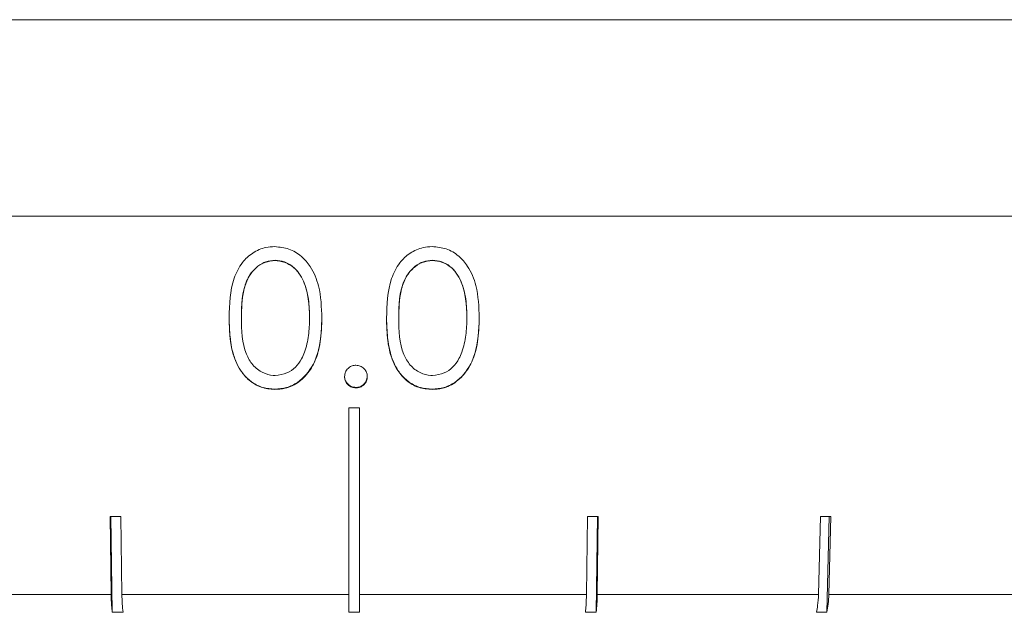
# Model space of a CAD drawing. Header units: inches. Extents: x -4.1 to 23, y -7 to 14.8.
# Tile 59 of 139: x 5.1 to 6, y 1.8 to 2.3. Entities that reach past the tile are written whole.
import ezdxf

# ---------------------------------------------------------------- set-up
doc = ezdxf.new("R2010")
doc.units = ezdxf.units.IN
doc.header["$MEASUREMENT"] = 0

msp = doc.modelspace()

# ---------------------------------------------------------------- linework, layer by layer
at = {"color": 7, "linetype": 'Continuous', "lineweight": 15}
for p, q in [((3.98008, 2.32238), (5.44808, 2.32238)), ((5.24404, 2.32238), (5.1415, 2.32238)), ((5.39711, 2.32238), (5.29325, 2.32238)), ((5.55075, 2.32238), (5.44669, 2.32238)), ((5.44808, 2.32238), (6.91608, 2.32238)), ((5.70326, 2.32238), (5.60014, 2.32238)), ((5.85297, 2.32238), (5.75193, 2.32238)), ((5.99825, 2.32238), (5.90039, 2.32238)), ((6.1375, 2.32238), (6.0439, 2.32238)), ((6.91608, 2.14238), (3.98008, 2.14238)), ((5.37566, 2.10192), (5.37566, 2.10165)), ((5.51989, 2.10192), (5.51989, 2.10165)), ((5.34471, 2.04924), (5.34471, 2.04913)), ((5.40721, 2.04924), (5.40721, 2.04886)), ((5.48894, 2.04924), (5.48894, 2.04886)), ((5.55144, 2.04924), (5.55144, 2.04913)), ((5.44968, 1.98538), (5.44968, 1.98495)), ((5.37528, 1.98379), (5.37528, 1.98351)), ((5.51951, 1.98379), (5.51951, 1.98351)), ((5.44308, 1.96662), (5.44308, 1.79568)), ((5.45308, 1.79568), (5.45308, 1.96662)), ((5.22433, 1.867), (5.22531, 1.79568)), ((5.22512, 1.867), (5.22632, 1.77931)), ((5.23518, 1.79568), (5.23421, 1.867)), ((5.66194, 1.867), (5.66097, 1.79568)), ((5.66984, 1.77931), (5.67104, 1.867)), ((5.67084, 1.79568), (5.67182, 1.867)), ((5.87554, 1.867), (5.87362, 1.79568)), ((5.88114, 1.77931), (5.88351, 1.867)), ((5.88313, 1.79568), (5.88506, 1.867)), ((5.02254, 1.79568), (5.22531, 1.79568)), ((5.23518, 1.79568), (5.44308, 1.79568)), ((5.45308, 1.79568), (5.66097, 1.79568)), ((5.67084, 1.79568), (5.87362, 1.79568)), ((5.88313, 1.79568), (6.07579, 1.79568)), ((5.23619, 1.77931), (5.22632, 1.77931)), ((5.45308, 1.77931), (5.44308, 1.77931)), ((5.66984, 1.77931), (5.65996, 1.77931)), ((5.88114, 1.77931), (5.87163, 1.77931))]:
    msp.add_line(p, q, dxfattribs=at)
for centre, major_axis, ratio, start_param, end_param in [((5.44808, 2.0907), (1.41825, 0), 0.087491, 4.708863, 4.715914), ((5.44976, 1.99032), (1.40946, 0.01944), 0.086398, 4.550566, 4.557661), ((5.44639, 1.99032), (1.40946, -0.01944), 0.086398, 4.867117, 4.874212), ((5.44474, 1.99032), (1.40946, -0.03837), 0.083147, 5.025273, 5.032368)]:
    msp.add_ellipse(centre, major_axis=major_axis, ratio=ratio, start_param=start_param, end_param=end_param, dxfattribs=at)
for points, knots in [([(5.33349, 2.04916), (5.33382, 2.06156), (5.33428, 2.07945), (5.34435, 2.09944), (5.35472, 2.10917), (5.36545, 2.11388), (5.37254, 2.11427), (5.37528, 2.11442)], [0, 0, 0, 0, 0.421431, 0.60776, 0.756655, 0.90569, 1, 1, 1, 1]), ([(5.37528, 2.11442), (5.37969, 2.11398), (5.38852, 2.1131), (5.39992, 2.10612), (5.40966, 2.09458), (5.41757, 2.07519), (5.4181, 2.05876), (5.41843, 2.04878)], [0, 0, 0, 0, 0.149589, 0.299859, 0.440797, 0.660657, 1, 1, 1, 1]), ([(5.47772, 2.04878), (5.47805, 2.06119), (5.47851, 2.07907), (5.48858, 2.09916), (5.49894, 2.10897), (5.50966, 2.11379), (5.51676, 2.11424), (5.51951, 2.11442)], [0, 0, 0, 0, 0.421594, 0.607967, 0.756534, 0.905242, 1, 1, 1, 1]), ([(5.51951, 2.11442), (5.52393, 2.11401), (5.53277, 2.11321), (5.54416, 2.10632), (5.55391, 2.09485), (5.5618, 2.07554), (5.56233, 2.05911), (5.56266, 2.04916)], [0, 0, 0, 0, 0.149741, 0.300153, 0.441371, 0.661371, 1, 1, 1, 1]), ([(5.37566, 2.10192), (5.3728, 2.10164), (5.36707, 2.10106), (5.35694, 2.09533), (5.34498, 2.07831), (5.34482, 2.06088), (5.34471, 2.04924)], [0, 0, 0, 0, 0.12542, 0.250933, 0.499739, 1, 1, 1, 1]), ([(5.37566, 2.10165), (5.37244, 2.10129), (5.36598, 2.10058), (5.35764, 2.09519), (5.35052, 2.08645), (5.34505, 2.07073), (5.34484, 2.05755), (5.34471, 2.04913)], [0, 0, 0, 0, 0.1406696, 0.2819926, 0.4233552, 0.6315451, 1, 1, 1, 1]), ([(5.40721, 2.04924), (5.40674, 2.0608), (5.40604, 2.07811), (5.39438, 2.09527), (5.38424, 2.10102), (5.37852, 2.10162), (5.37566, 2.10192)], [0, 0, 0, 0, 0.500074, 0.749056, 0.874601, 1, 1, 1, 1]), ([(5.40721, 2.04886), (5.40705, 2.05461), (5.40672, 2.06615), (5.40294, 2.08105), (5.39628, 2.09253), (5.38774, 2.09925), (5.38024, 2.10141), (5.37632, 2.10162), (5.37566, 2.10165)], [0, 0, 0, 0, 0.252945, 0.50746, 0.666688, 0.827456, 0.971159, 1, 1, 1, 1]), ([(5.51989, 2.10192), (5.51703, 2.10164), (5.5113, 2.10106), (5.50117, 2.09533), (5.48921, 2.07831), (5.48905, 2.06088), (5.48894, 2.04924)], [0, 0, 0, 0, 0.12542, 0.250933, 0.499739, 1, 1, 1, 1]), ([(5.51989, 2.10165), (5.51667, 2.10126), (5.51022, 2.1005), (5.50188, 2.09504), (5.49476, 2.08625), (5.48928, 2.07047), (5.48907, 2.05729), (5.48894, 2.04886)], [0, 0, 0, 0, 0.140535, 0.281728, 0.422875, 0.631026, 1, 1, 1, 1]), ([(5.55144, 2.04924), (5.55097, 2.0608), (5.55027, 2.07811), (5.53861, 2.09527), (5.52847, 2.10102), (5.52275, 2.10162), (5.51989, 2.10192)], [0, 0, 0, 0, 0.500074, 0.749056, 0.874601, 1, 1, 1, 1]), ([(5.55144, 2.04913), (5.55128, 2.05489), (5.55095, 2.06643), (5.54717, 2.08129), (5.54051, 2.09272), (5.53196, 2.09936), (5.52446, 2.10145), (5.52054, 2.10162), (5.51989, 2.10165)], [0, 0, 0, 0, 0.252877, 0.507326, 0.666726, 0.827662, 0.971571, 1, 1, 1, 1]), ([(5.37528, 1.98379), (5.37163, 1.98408), (5.36434, 1.98465), (5.35436, 1.98962), (5.34627, 1.99709), (5.33862, 2.00957), (5.334, 2.02743), (5.33366, 2.04193), (5.33349, 2.04919)], [0, 0, 0, 0, 0.124917, 0.249819, 0.374729, 0.499838, 0.749496, 1, 1, 1, 1]), ([(5.37528, 1.98351), (5.37104, 1.98393), (5.36253, 1.98476), (5.35145, 1.99144), (5.34204, 2.00254), (5.33419, 2.02205), (5.33376, 2.03867), (5.33349, 2.04916)], [0, 0, 0, 0, 0.145301, 0.291372, 0.430549, 0.640676, 1, 1, 1, 1]), ([(5.34471, 2.04913), (5.34488, 2.03767), (5.34511, 2.02232), (5.35469, 2.00558), (5.36358, 1.99863), (5.37122, 1.9965), (5.37509, 1.99631), (5.37566, 1.99628)], [0, 0, 0, 0, 0.492988, 0.660497, 0.829474, 0.975104, 1, 1, 1, 1]), ([(5.41843, 2.04919), (5.41822, 2.04187), (5.41781, 2.02726), (5.41178, 2.00586), (5.39971, 1.9912), (5.38631, 1.98468), (5.37896, 1.98408), (5.37528, 1.98379)], [0, 0, 0, 0, 0.250978, 0.501091, 0.749638, 0.874821, 1, 1, 1, 1]), ([(5.41843, 2.04878), (5.41803, 2.03753), (5.41745, 2.02114), (5.40857, 2.0014), (5.3984, 1.99015), (5.38634, 1.98424), (5.37846, 1.98372), (5.37528, 1.98351)], [0, 0, 0, 0, 0.38125, 0.555518, 0.731165, 0.891605, 1, 1, 1, 1]), ([(5.40248, 2.01756), (5.40329, 2.02009), (5.40492, 2.02515), (5.40679, 2.03561), (5.40704, 2.04356), (5.40721, 2.04886)], [0, 0, 0, 0, 0.250495, 0.501062, 1, 1, 1, 1]), ([(5.51951, 1.98379), (5.51587, 1.98408), (5.50857, 1.98465), (5.49859, 1.98962), (5.4905, 1.99709), (5.48285, 2.00957), (5.47823, 2.02743), (5.47789, 2.04193), (5.47772, 2.04919)], [0, 0, 0, 0, 0.124917, 0.249819, 0.374729, 0.499838, 0.749496, 1, 1, 1, 1]), ([(5.51951, 1.98351), (5.51528, 1.98388), (5.50678, 1.98464), (5.49571, 1.9912), (5.48629, 2.00221), (5.47842, 2.02165), (5.47799, 2.03828), (5.47772, 2.04878)], [0, 0, 0, 0, 0.145116, 0.291012, 0.429849, 0.640051, 1, 1, 1, 1]), ([(5.48894, 2.04886), (5.48911, 2.0374), (5.48934, 2.02205), (5.49892, 2.00539), (5.50781, 1.99852), (5.51545, 1.99646), (5.51932, 1.9963), (5.51989, 1.99628)], [0, 0, 0, 0, 0.493108, 0.660585, 0.829541, 0.974955, 1, 1, 1, 1]), ([(5.56266, 2.04919), (5.56245, 2.04187), (5.56204, 2.02726), (5.55601, 2.00586), (5.54394, 1.9912), (5.53054, 1.98468), (5.52319, 1.98408), (5.51951, 1.98379)], [0, 0, 0, 0, 0.250978, 0.501091, 0.749638, 0.874821, 1, 1, 1, 1]), ([(5.56266, 2.04916), (5.56226, 2.03791), (5.56168, 2.0215), (5.55279, 2.00166), (5.5426, 1.99032), (5.53054, 1.98433), (5.52268, 1.98374), (5.51951, 1.98351)], [0, 0, 0, 0, 0.381105, 0.555654, 0.731586, 0.892197, 1, 1, 1, 1]), ([(5.54671, 2.0178), (5.54752, 2.02033), (5.54915, 2.0254), (5.55102, 2.03589), (5.55127, 2.04384), (5.55144, 2.04913)], [0, 0, 0, 0, 0.250478, 0.501034, 1, 1, 1, 1]), ([(5.37566, 1.99628), (5.37935, 1.99675), (5.38623, 1.99762), (5.3946, 2.00361), (5.39971, 2.01055), (5.40167, 2.01553), (5.40248, 2.01756)], [0, 0, 0, 0, 0.3007099, 0.5605441, 0.8200248, 1, 1, 1, 1]), ([(5.51989, 1.99628), (5.52358, 1.99678), (5.53046, 1.99771), (5.53883, 2.00377), (5.54394, 2.01076), (5.54591, 2.01576), (5.54671, 2.0178)], [0, 0, 0, 0, 0.30056, 0.560542, 0.820368, 1, 1, 1, 1]), ([(5.43926, 1.99533), (5.43941, 1.99678), (5.43969, 1.99958), (5.44222, 2.00285), (5.44528, 2.00506), (5.44795, 2.0056), (5.4494, 2.00569), (5.44968, 2.0057)], [0, 0, 0, 0, 0.263861, 0.511654, 0.733124, 0.948033, 1, 1, 1, 1]), ([(5.44968, 2.0057), (5.45102, 2.00557), (5.45371, 2.00531), (5.45695, 2.00304), (5.45922, 2.00009), (5.46, 1.99736), (5.46007, 1.99575), (5.46009, 1.99533)], [0, 0, 0, 0, 0.2437486, 0.4906917, 0.7011278, 0.9228849, 1, 1, 1, 1]), ([(5.44968, 1.98538), (5.44814, 1.98556), (5.44507, 1.98593), (5.44172, 1.98879), (5.43956, 1.99215), (5.43936, 1.99455), (5.43926, 1.99576)], [0, 0, 0, 0, 0.2795805, 0.5591812, 0.7794498, 1, 1, 1, 1]), ([(5.44968, 1.98495), (5.44835, 1.98508), (5.44569, 1.98534), (5.44249, 1.9876), (5.44027, 1.99038), (5.43939, 1.99309), (5.43929, 1.99474), (5.43926, 1.99533)], [0, 0, 0, 0, 0.2413986, 0.4857454, 0.694872, 0.8920883, 1, 1, 1, 1]), ([(5.46009, 1.99576), (5.4599, 1.99423), (5.45952, 1.99118), (5.4567, 1.9878), (5.45329, 1.98572), (5.45088, 1.98549), (5.44968, 1.98538)], [0, 0, 0, 0, 0.279583, 0.559457, 0.779699, 1, 1, 1, 1]), ([(5.46009, 1.99533), (5.45996, 1.99402), (5.45969, 1.99138), (5.45744, 1.98816), (5.45452, 1.98587), (5.45176, 1.98505), (5.45014, 1.98497), (5.44968, 1.98495)], [0, 0, 0, 0, 0.240259, 0.483202, 0.700191, 0.915478, 1, 1, 1, 1]), ([(5.22531, 1.79568), (5.2254, 1.79221), (5.22557, 1.78629), (5.2261, 1.78136), (5.22632, 1.77931)], [0, 0, 0, 0, 0.585348, 1, 1, 1, 1]), ([(5.23619, 1.77931), (5.23593, 1.78179), (5.23541, 1.78678), (5.23526, 1.7927), (5.23518, 1.79568)], [0, 0, 0, 0, 0.4969284, 1, 1, 1, 1]), ([(5.44308, 1.79568), (5.44308, 1.79559), (5.44308, 1.79204), (5.44308, 1.78638), (5.44308, 1.78134), (5.44308, 1.77946), (5.44308, 1.77931)], [0, 0, 0, 0, 0.0151965, 0.6008037, 0.9673211, 1, 1, 1, 1]), ([(5.45308, 1.77931), (5.45308, 1.77946), (5.45308, 1.78236), (5.45308, 1.78776), (5.45308, 1.79344), (5.45308, 1.79568)], [0, 0, 0, 0, 0.0326818, 0.6183414, 1, 1, 1, 1]), ([(5.66097, 1.79568), (5.66087, 1.79221), (5.66071, 1.78629), (5.66018, 1.78136), (5.65996, 1.77931)], [0, 0, 0, 0, 0.585348, 1, 1, 1, 1]), ([(5.66984, 1.77931), (5.6701, 1.78179), (5.67062, 1.78678), (5.67077, 1.7927), (5.67084, 1.79568)], [0, 0, 0, 0, 0.496928, 1, 1, 1, 1]), ([(5.87362, 1.79568), (5.87343, 1.79221), (5.87311, 1.78629), (5.87206, 1.78136), (5.87163, 1.77931)], [0, 0, 0, 0, 0.5853489, 1, 1, 1, 1]), ([(5.88114, 1.77931), (5.88165, 1.78179), (5.88268, 1.78678), (5.88298, 1.7927), (5.88313, 1.79568)], [0, 0, 0, 0, 0.4969012, 1, 1, 1, 1])]:
    msp.add_open_spline(points, degree=3, knots=knots, dxfattribs=at)

doc.saveas('drawing.dxf')
